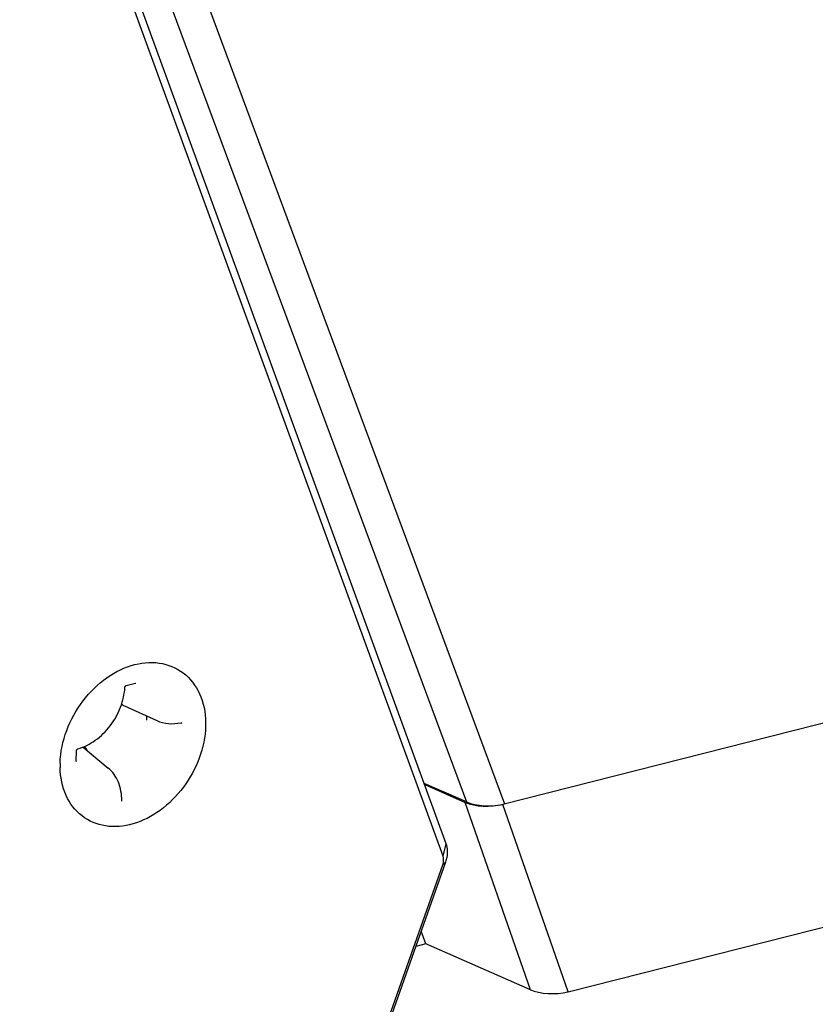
# Model space of a CAD drawing. Header units: millimetres. Extents: x 0 to 420, y 0 to 297.
# Tile 63 of 136: x 333.17 to 335.98, y 95.19 to 98.67. Entities that reach past the tile are written whole.
import ezdxf

# ---------------------------------------------------------------- set-up
doc = ezdxf.new("R2010")
doc.units = ezdxf.units.MM
doc.header["$LTSCALE"] = 23.1
doc.layers.get('0').update_dxf_attribs({"linetype": 'CONTINUOUS'})

msp = doc.modelspace()

# ---------------------------------------------------------------- linework, layer by layer
at = {"color": 7, "linetype": 'Continuous'}
for p, q in [((332.6596, 101.8813), (334.8796, 95.8969)), ((332.5366, 101.8575), (334.7452, 95.9038)), ((334.6736, 95.7559), (332.4919, 101.7386)), ((334.6622, 95.7119), (332.4805, 101.6947)), ((348.5196, 99.3576), (334.8737, 95.8954)), ((335.1039, 95.2329), (348.2424, 98.5664)), ((333.5423, 96.3159), (333.575, 96.3242)), ((333.5359, 96.2441), (333.6502, 96.1914)), ((333.3658, 96.0492), (333.3668, 96.0851)), ((333.39, 96.0981), (333.4791, 96.0235)), ((334.7452, 95.9038), (334.5958, 95.9692)), ((334.5973, 95.9652), (334.7406, 95.9023)), ((334.9707, 95.2398), (334.7406, 95.9023)), ((335.1039, 95.2329), (334.8737, 95.8954)), ((334.6622, 95.7119), (334.6736, 95.7559)), ((334.4822, 95.1552), (334.6719, 95.6923)), ((334.6614, 95.6817), (334.6719, 95.6923)), ((334.4717, 95.1446), (334.6614, 95.6817)), ((334.6008, 95.402), (334.5852, 95.4468)), ((334.6008, 95.402), (334.5663, 95.3932)), ((334.9707, 95.2398), (334.6008, 95.402))]:
    msp.add_line(p, q, dxfattribs=at)
for points in [[(333.5376, 96.3096), (333.5376, 96.3103), (333.5378, 96.3112), (333.5382, 96.312), (333.5386, 96.3129), (333.5391, 96.3136), (333.5397, 96.3143), (333.5404, 96.3149), (333.541, 96.3154), (333.5417, 96.3157), (333.5423, 96.3159)], [(333.575, 96.3242), (333.5754, 96.3243), (333.5758, 96.3243), (333.576, 96.3243), (333.5761, 96.3242)], [(333.736, 96.1841), (333.7364, 96.1841), (333.7367, 96.1841), (333.737, 96.1841), (333.737, 96.184)], [(333.3668, 96.0851), (333.3669, 96.0858), (333.3671, 96.0867), (333.3674, 96.0875), (333.3678, 96.0884), (333.3683, 96.0892), (333.3689, 96.0899), (333.3695, 96.0905), (333.3702, 96.091), (333.3708, 96.0913), (333.3715, 96.0916)], [(333.3664, 96.0473), (333.3662, 96.0475), (333.3661, 96.0477), (333.366, 96.048), (333.3659, 96.0485), (333.3658, 96.0491), (333.3658, 96.0492)], [(333.5273, 95.9071), (333.5272, 95.9073), (333.527, 95.9076), (333.5268, 95.9082), (333.5268, 95.9089)]]:
    msp.add_lwpolyline(points, dxfattribs=at)
for centre, radius, start, end in [((333.5874, 96.356), 0.1232, 240.0367, 245.2726), ((333.4598, 96.1977), 0.155, 358.4307, 3.847), ((333.7359, 96.1813), 0.00298, 62.6718, 67.6432), ((333.2963, 96.0074), 0.1342, 35.1076, 43.4182), ((333.6137, 96.0333), 0.3052, 178.4502, 181.4418)]:
    msp.add_arc(centre, radius, start, end, dxfattribs=at)
for centre, major_axis, ratio, start_param, end_param in [((334.8182, 95.9308), (0.1047, 0.0004), 0.400376, 3.876405, 5.269547), ((334.8236, 95.9321), (0.1054, 0.0005), 0.39732, -2.410823, -1.011355), ((335.0483, 95.2683), (0.1047, 0.0004), 0.400376, -2.406781, -1.013639)]:
    msp.add_ellipse(centre, major_axis=major_axis, ratio=ratio, start_param=start_param, end_param=end_param, dxfattribs=at)
for points, knots in [([(333.3086, 96.0416), (333.3107, 96.1193), (333.3574, 96.2375), (333.4681, 96.346), (333.5676, 96.3952), (333.6703, 96.4015), (333.7594, 96.3585), (333.8146, 96.2744), (333.8238, 96.2069), (333.8229, 96.172)], [0, 0, 0, 0, 0.274937, 0.414506, 0.543351, 0.658686, 0.765996, 0.876843, 1, 1, 1, 1]), ([(333.3715, 96.0916), (333.3935, 96.0978), (333.4368, 96.1199), (333.48, 96.1628), (333.5072, 96.2046), (333.5281, 96.2492), (333.5363, 96.2856), (333.5376, 96.3096)], [0, 0, 0, 0, 0.236814, 0.491348, 0.621658, 0.7512, 1, 1, 1, 1]), ([(333.8229, 96.172), (333.8208, 96.0957), (333.7756, 95.9796), (333.6681, 95.8714), (333.5711, 95.8208), (333.4702, 95.811), (333.3805, 95.8484), (333.3219, 95.9269), (333.3094, 95.9919), (333.3086, 96.0256)], [0, 0, 0, 0, 0.275009, 0.414958, 0.544694, 0.661092, 0.768769, 0.878656, 1, 1, 1, 1]), ([(333.6502, 96.1914), (333.663, 96.1855), (333.6919, 96.1782), (333.7214, 96.1808), (333.736, 96.1841)], [0, 0, 0, 0, 0.485523, 1, 1, 1, 1]), ([(333.7372, 96.1839), (333.738, 96.1835), (333.7388, 96.1823), (333.7388, 96.181), (333.7388, 96.1807)], [0, 0, 0, 0, 0.724627, 1, 1, 1, 1]), ([(333.5268, 95.9089), (333.5268, 95.9311), (333.5213, 95.9644), (333.5007, 96.0019), (333.4868, 96.0171), (333.4791, 96.0235)], [0, 0, 0, 0, 0.521753, 0.765041, 1, 1, 1, 1]), ([(334.6719, 95.6923), (334.6738, 95.6977), (334.6795, 95.7183), (334.679, 95.7411), (334.6736, 95.7559)], [0, 0, 0, 0, 0.268445, 1, 1, 1, 1]), ([(334.6614, 95.6817), (334.6623, 95.6842), (334.665, 95.694), (334.6648, 95.7049), (334.6622, 95.7119)], [0, 0, 0, 0, 0.268445, 1, 1, 1, 1])]:
    msp.add_open_spline(points, degree=3, knots=knots, dxfattribs=at)

doc.saveas('drawing.dxf')
